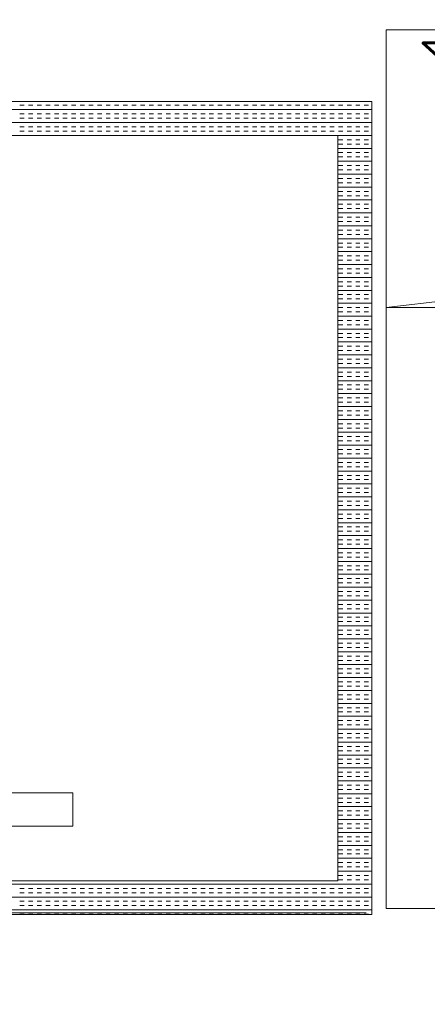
# Model space of a CAD drawing. Header units: millimetres. Extents: x -750 to 57307, y -2234 to 18901.
# Tile 62 of 102: x 16676 to 16977, y 12788 to 13516. Entities that reach past the tile are written whole.
import ezdxf

# ---------------------------------------------------------------- set-up
doc = ezdxf.new("R2010")
doc.units = ezdxf.units.MM
doc.header["$MEASUREMENT"] = 0
doc.linetypes.add('DASHED', pattern=[19.05, 12.7, -6.35])
doc.linetypes.add('HIDDEN', pattern=[0.375, 0.25, -0.125])
for name, color, linetype, lineweight, true_color in [('FLOOR RAISE', 4, 'DASHED', 0, 0x00ffff), ('GREY SCALE', 9, 'Continuous', 0, 0x808080), ('GREYSCALE', 9, 'Continuous', 0, 0x808080)]:
    doc.layers.add(name, color=color, linetype=linetype, lineweight=lineweight, true_color=true_color)
doc.layers.add('TAG', color=7, linetype='Continuous')
doc.styles.add('ROMANS-100', font='romans.shx')

# ---------------------------------------------------------------- blocks, each defined once
blk = doc.blocks.new('FLOOR PLAN')
at = {"layer": 'GREYSCALE'}
for p, q in [((16946.56, 12858.76), (16946.56, 13508.84)), ((16946.56, 13508.84), (18750.92, 13508.84)), ((18750.92, 13508.84), (16946.56, 13303.34)), ((16675.75, 13452.88), (16678.93, 13452.88)), ((16682.12, 13452.88), (16685.3, 13452.88)), ((16688.48, 13452.88), (16691.67, 13452.88)), ((16694.85, 13452.88), (16698.03, 13452.88)), ((16701.21, 13452.88), (16704.4, 13452.88)), ((16707.58, 13452.88), (16710.76, 13452.88)), ((16713.94, 13452.88), (16717.13, 13452.88)), ((16720.31, 13452.88), (16723.49, 13452.88)), ((16726.67, 13452.88), (16729.86, 13452.88)), ((16733.04, 13452.88), (16736.22, 13452.88)), ((16739.41, 13452.88), (16742.59, 13452.88)), ((16745.77, 13452.88), (16748.95, 13452.88)), ((16752.14, 13452.88), (16755.32, 13452.88)), ((16758.5, 13452.88), (16761.68, 13452.88)), ((16764.87, 13452.88), (16768.05, 13452.88)), ((16771.23, 13452.88), (16774.42, 13452.88)), ((16777.6, 13452.88), (16780.78, 13452.88)), ((16783.96, 13452.88), (16787.15, 13452.88)), ((16790.33, 13452.88), (16793.51, 13452.88)), ((16796.69, 13452.88), (16799.88, 13452.88)), ((16803.06, 13452.88), (16806.24, 13452.88)), ((16809.42, 13452.88), (16812.61, 13452.88)), ((16815.79, 13452.88), (16818.97, 13452.88)), ((16822.16, 13452.88), (16825.34, 13452.88)), ((16828.52, 13452.88), (16831.7, 13452.88)), ((16834.89, 13452.88), (16838.07, 13452.88)), ((16841.25, 13452.88), (16844.43, 13452.88)), ((16847.62, 13452.88), (16850.8, 13452.88)), ((16853.98, 13452.88), (16857.17, 13452.88)), ((16860.35, 13452.88), (16863.53, 13452.88)), ((16866.71, 13452.88), (16869.9, 13452.88)), ((16873.08, 13452.88), (16876.26, 13452.88)), ((16879.44, 13452.88), (16882.63, 13452.88)), ((16885.81, 13452.88), (16888.99, 13452.88)), ((16892.17, 13452.88), (16895.36, 13452.88)), ((16898.54, 13452.88), (16901.72, 13452.88)), ((16904.91, 13452.88), (16908.09, 13452.88)), ((16911.27, 13452.88), (16914.45, 13452.88)), ((16917.64, 13452.88), (16920.82, 13452.88)), ((16924, 13452.88), (16927.18, 13452.88)), ((16930.37, 13452.88), (16933.55, 13452.88)), ((16334.38, 13449.7), (16935.84, 13449.7)), ((16675.75, 13446.51), (16678.93, 13446.51)), ((16682.12, 13446.51), (16685.3, 13446.51)), ((16688.48, 13446.51), (16691.67, 13446.51)), ((16694.85, 13446.51), (16698.03, 13446.51)), ((16701.21, 13446.51), (16704.4, 13446.51)), ((16707.58, 13446.51), (16710.76, 13446.51)), ((16713.94, 13446.51), (16717.13, 13446.51)), ((16720.31, 13446.51), (16723.49, 13446.51)), ((16726.67, 13446.51), (16729.86, 13446.51)), ((16733.04, 13446.51), (16736.22, 13446.51)), ((16739.41, 13446.51), (16742.59, 13446.51)), ((16745.77, 13446.51), (16748.95, 13446.51)), ((16752.14, 13446.51), (16755.32, 13446.51)), ((16758.5, 13446.51), (16761.68, 13446.51)), ((16764.87, 13446.51), (16768.05, 13446.51)), ((16771.23, 13446.51), (16774.42, 13446.51)), ((16777.6, 13446.51), (16780.78, 13446.51)), ((16783.96, 13446.51), (16787.15, 13446.51)), ((16790.33, 13446.51), (16793.51, 13446.51)), ((16796.69, 13446.51), (16799.88, 13446.51)), ((16803.06, 13446.51), (16806.24, 13446.51)), ((16809.42, 13446.51), (16812.61, 13446.51)), ((16815.79, 13446.51), (16818.97, 13446.51)), ((16822.16, 13446.51), (16825.34, 13446.51)), ((16828.52, 13446.51), (16831.7, 13446.51)), ((16834.89, 13446.51), (16838.07, 13446.51)), ((16841.25, 13446.51), (16844.43, 13446.51)), ((16847.62, 13446.51), (16850.8, 13446.51)), ((16853.98, 13446.51), (16857.17, 13446.51)), ((16860.35, 13446.51), (16863.53, 13446.51)), ((16866.71, 13446.51), (16869.9, 13446.51)), ((16873.08, 13446.51), (16876.26, 13446.51)), ((16879.44, 13446.51), (16882.63, 13446.51)), ((16885.81, 13446.51), (16888.99, 13446.51)), ((16892.17, 13446.51), (16895.36, 13446.51)), ((16898.54, 13446.51), (16901.72, 13446.51)), ((16904.91, 13446.51), (16908.09, 13446.51)), ((16911.27, 13446.51), (16914.45, 13446.51)), ((16917.64, 13446.51), (16920.82, 13446.51)), ((16924, 13446.51), (16927.18, 13446.51)), ((16930.37, 13446.51), (16933.55, 13446.51)), ((16334.38, 13440.15), (16935.84, 13440.15)), ((16675.75, 13443.33), (16678.93, 13443.33)), ((16682.12, 13443.33), (16685.3, 13443.33)), ((16688.48, 13443.33), (16691.67, 13443.33)), ((16694.85, 13443.33), (16698.03, 13443.33)), ((16701.21, 13443.33), (16704.4, 13443.33)), ((16707.58, 13443.33), (16710.76, 13443.33)), ((16713.94, 13443.33), (16717.13, 13443.33)), ((16720.31, 13443.33), (16723.49, 13443.33)), ((16726.67, 13443.33), (16729.86, 13443.33)), ((16733.04, 13443.33), (16736.22, 13443.33)), ((16739.41, 13443.33), (16742.59, 13443.33)), ((16745.77, 13443.33), (16748.95, 13443.33)), ((16752.14, 13443.33), (16755.32, 13443.33)), ((16758.5, 13443.33), (16761.68, 13443.33)), ((16764.87, 13443.33), (16768.05, 13443.33)), ((16771.23, 13443.33), (16774.42, 13443.33)), ((16777.6, 13443.33), (16780.78, 13443.33)), ((16783.96, 13443.33), (16787.15, 13443.33)), ((16790.33, 13443.33), (16793.51, 13443.33)), ((16796.69, 13443.33), (16799.88, 13443.33)), ((16803.06, 13443.33), (16806.24, 13443.33)), ((16809.42, 13443.33), (16812.61, 13443.33)), ((16815.79, 13443.33), (16818.97, 13443.33)), ((16822.16, 13443.33), (16825.34, 13443.33)), ((16828.52, 13443.33), (16831.7, 13443.33)), ((16834.89, 13443.33), (16838.07, 13443.33)), ((16841.25, 13443.33), (16844.43, 13443.33)), ((16847.62, 13443.33), (16850.8, 13443.33)), ((16853.98, 13443.33), (16857.17, 13443.33)), ((16860.35, 13443.33), (16863.53, 13443.33)), ((16866.71, 13443.33), (16869.9, 13443.33)), ((16873.08, 13443.33), (16876.26, 13443.33)), ((16879.44, 13443.33), (16882.63, 13443.33)), ((16885.81, 13443.33), (16888.99, 13443.33)), ((16892.17, 13443.33), (16895.36, 13443.33)), ((16898.54, 13443.33), (16901.72, 13443.33)), ((16904.91, 13443.33), (16908.09, 13443.33)), ((16911.27, 13443.33), (16914.45, 13443.33)), ((16917.64, 13443.33), (16920.82, 13443.33)), ((16924, 13443.33), (16927.18, 13443.33)), ((16930.37, 13443.33), (16933.55, 13443.33)), ((16675.75, 13436.97), (16678.93, 13436.97)), ((16675.75, 13433.78), (16678.93, 13433.78)), ((16682.12, 13436.97), (16685.3, 13436.97)), ((16682.12, 13433.78), (16685.3, 13433.78)), ((16688.48, 13436.97), (16691.67, 13436.97)), ((16688.48, 13433.78), (16691.67, 13433.78)), ((16694.85, 13436.97), (16698.03, 13436.97)), ((16694.85, 13433.78), (16698.03, 13433.78)), ((16701.21, 13436.97), (16704.4, 13436.97)), ((16701.21, 13433.78), (16704.4, 13433.78)), ((16707.58, 13436.97), (16710.76, 13436.97)), ((16707.58, 13433.78), (16710.76, 13433.78)), ((16713.94, 13436.97), (16717.13, 13436.97)), ((16713.94, 13433.78), (16717.13, 13433.78)), ((16720.31, 13436.97), (16723.49, 13436.97)), ((16720.31, 13433.78), (16723.49, 13433.78)), ((16726.67, 13436.97), (16729.86, 13436.97)), ((16726.67, 13433.78), (16729.86, 13433.78)), ((16733.04, 13436.97), (16736.22, 13436.97)), ((16733.04, 13433.78), (16736.22, 13433.78)), ((16739.41, 13436.97), (16742.59, 13436.97)), ((16739.41, 13433.78), (16742.59, 13433.78)), ((16745.77, 13436.97), (16748.95, 13436.97)), ((16745.77, 13433.78), (16748.95, 13433.78)), ((16752.14, 13436.97), (16755.32, 13436.97)), ((16752.14, 13433.78), (16755.32, 13433.78)), ((16758.5, 13436.97), (16761.68, 13436.97)), ((16758.5, 13433.78), (16761.68, 13433.78)), ((16764.87, 13436.97), (16768.05, 13436.97)), ((16764.87, 13433.78), (16768.05, 13433.78)), ((16771.23, 13436.97), (16774.42, 13436.97)), ((16771.23, 13433.78), (16774.42, 13433.78)), ((16777.6, 13436.97), (16780.78, 13436.97)), ((16777.6, 13433.78), (16780.78, 13433.78)), ((16783.96, 13436.97), (16787.15, 13436.97)), ((16783.96, 13433.78), (16787.15, 13433.78)), ((16790.33, 13436.97), (16793.51, 13436.97)), ((16790.33, 13433.78), (16793.51, 13433.78)), ((16796.69, 13436.97), (16799.88, 13436.97)), ((16796.69, 13433.78), (16799.88, 13433.78)), ((16803.06, 13436.97), (16806.24, 13436.97)), ((16803.06, 13433.78), (16806.24, 13433.78)), ((16809.42, 13436.97), (16812.61, 13436.97)), ((16809.42, 13433.78), (16812.61, 13433.78)), ((16815.79, 13436.97), (16818.97, 13436.97)), ((16815.79, 13433.78), (16818.97, 13433.78)), ((16822.16, 13436.97), (16825.34, 13436.97)), ((16822.16, 13433.78), (16825.34, 13433.78)), ((16828.52, 13436.97), (16831.7, 13436.97)), ((16828.52, 13433.78), (16831.7, 13433.78)), ((16834.89, 13436.97), (16838.07, 13436.97)), ((16834.89, 13433.78), (16838.07, 13433.78)), ((16841.25, 13436.97), (16844.43, 13436.97)), ((16841.25, 13433.78), (16844.43, 13433.78)), ((16847.62, 13436.97), (16850.8, 13436.97)), ((16847.62, 13433.78), (16850.8, 13433.78)), ((16853.98, 13436.97), (16857.17, 13436.97)), ((16853.98, 13433.78), (16857.17, 13433.78)), ((16860.35, 13436.97), (16863.53, 13436.97)), ((16860.35, 13433.78), (16863.53, 13433.78)), ((16866.71, 13436.97), (16869.9, 13436.97)), ((16866.71, 13433.78), (16869.9, 13433.78)), ((16873.08, 13436.97), (16876.26, 13436.97)), ((16873.08, 13433.78), (16876.26, 13433.78)), ((16879.44, 13436.97), (16882.63, 13436.97)), ((16879.44, 13433.78), (16882.63, 13433.78)), ((16885.81, 13436.97), (16888.99, 13436.97)), ((16885.81, 13433.78), (16888.99, 13433.78)), ((16892.17, 13436.97), (16895.36, 13436.97)), ((16892.17, 13433.78), (16895.36, 13433.78)), ((16898.54, 13436.97), (16901.72, 13436.97)), ((16898.54, 13433.78), (16901.72, 13433.78)), ((16904.91, 13436.97), (16908.09, 13436.97)), ((16904.91, 13433.78), (16908.09, 13433.78)), ((16910.78, 13430.6), (16935.84, 13430.6)), ((16911.27, 13436.97), (16914.45, 13436.97)), ((16911.27, 13433.78), (16914.45, 13433.78)), ((16917.64, 13436.97), (16920.82, 13436.97)), ((16917.64, 13433.78), (16920.82, 13433.78)), ((16924, 13436.97), (16927.18, 13436.97)), ((16924, 13433.78), (16927.18, 13433.78)), ((16930.37, 13436.97), (16933.55, 13436.97)), ((16930.37, 13433.78), (16933.55, 13433.78)), ((16911.27, 13427.42), (16914.45, 13427.42)), ((16911.27, 13424.23), (16914.45, 13424.23)), ((16917.64, 13427.42), (16920.82, 13427.42)), ((16917.64, 13424.23), (16920.82, 13424.23)), ((16924, 13427.42), (16927.18, 13427.42)), ((16924, 13424.23), (16927.18, 13424.23)), ((16930.37, 13427.42), (16933.55, 13427.42)), ((16930.37, 13424.23), (16933.55, 13424.23)), ((16910.78, 13421.05), (16935.84, 13421.05)), ((16911.27, 13417.87), (16914.45, 13417.87)), ((16917.64, 13417.87), (16920.82, 13417.87)), ((16924, 13417.87), (16927.18, 13417.87)), ((16930.37, 13417.87), (16933.55, 13417.87)), ((16910.78, 13411.5), (16935.84, 13411.5)), ((16911.27, 13414.69), (16914.45, 13414.69)), ((16917.64, 13414.69), (16920.82, 13414.69)), ((16924, 13414.69), (16927.18, 13414.69)), ((16930.37, 13414.69), (16933.55, 13414.69)), ((16910.78, 13401.96), (16935.84, 13401.96)), ((16911.27, 13408.32), (16914.45, 13408.32)), ((16911.27, 13405.14), (16914.45, 13405.14)), ((16917.64, 13408.32), (16920.82, 13408.32)), ((16917.64, 13405.14), (16920.82, 13405.14)), ((16924, 13408.32), (16927.18, 13408.32)), ((16924, 13405.14), (16927.18, 13405.14)), ((16930.37, 13408.32), (16933.55, 13408.32)), ((16930.37, 13405.14), (16933.55, 13405.14)), ((16911.27, 13398.77), (16914.45, 13398.77)), ((16911.27, 13395.59), (16914.45, 13395.59)), ((16917.64, 13398.77), (16920.82, 13398.77)), ((16917.64, 13395.59), (16920.82, 13395.59)), ((16924, 13398.77), (16927.18, 13398.77)), ((16924, 13395.59), (16927.18, 13395.59)), ((16930.37, 13398.77), (16933.55, 13398.77)), ((16930.37, 13395.59), (16933.55, 13395.59)), ((16910.78, 13392.41), (16935.84, 13392.41)), ((16911.27, 13389.23), (16914.45, 13389.23)), ((16917.64, 13389.23), (16920.82, 13389.23)), ((16924, 13389.23), (16927.18, 13389.23)), ((16930.37, 13389.23), (16933.55, 13389.23)), ((16910.78, 13382.86), (16935.84, 13382.86)), ((16911.27, 13386.04), (16914.45, 13386.04)), ((16911.27, 13379.68), (16914.45, 13379.68)), ((16917.64, 13386.04), (16920.82, 13386.04)), ((16917.64, 13379.68), (16920.82, 13379.68)), ((16924, 13386.04), (16927.18, 13386.04)), ((16924, 13379.68), (16927.18, 13379.68)), ((16930.37, 13386.04), (16933.55, 13386.04)), ((16930.37, 13379.68), (16933.55, 13379.68)), ((16910.78, 13373.31), (16935.84, 13373.31)), ((16911.27, 13376.49), (16914.45, 13376.49)), ((16917.64, 13376.49), (16920.82, 13376.49)), ((16924, 13376.49), (16927.18, 13376.49)), ((16930.37, 13376.49), (16933.55, 13376.49)), ((16911.27, 13370.13), (16914.45, 13370.13)), ((16911.27, 13366.95), (16914.45, 13366.95)), ((16917.64, 13370.13), (16920.82, 13370.13)), ((16917.64, 13366.95), (16920.82, 13366.95)), ((16924, 13370.13), (16927.18, 13370.13)), ((16924, 13366.95), (16927.18, 13366.95)), ((16930.37, 13370.13), (16933.55, 13370.13)), ((16930.37, 13366.95), (16933.55, 13366.95)), ((16910.78, 13363.76), (16935.84, 13363.76)), ((16911.27, 13360.58), (16914.45, 13360.58)), ((16917.64, 13360.58), (16920.82, 13360.58)), ((16924, 13360.58), (16927.18, 13360.58)), ((16930.37, 13360.58), (16933.55, 13360.58)), ((16910.78, 13354.22), (16935.84, 13354.22)), ((16911.27, 13357.4), (16914.45, 13357.4)), ((16911.27, 13351.03), (16914.45, 13351.03)), ((16917.64, 13357.4), (16920.82, 13357.4)), ((16917.64, 13351.03), (16920.82, 13351.03)), ((16924, 13357.4), (16927.18, 13357.4)), ((16924, 13351.03), (16927.18, 13351.03)), ((16930.37, 13357.4), (16933.55, 13357.4)), ((16930.37, 13351.03), (16933.55, 13351.03)), ((16910.78, 13344.67), (16935.84, 13344.67)), ((16911.27, 13347.85), (16914.45, 13347.85)), ((16917.64, 13347.85), (16920.82, 13347.85)), ((16924, 13347.85), (16927.18, 13347.85)), ((16930.37, 13347.85), (16933.55, 13347.85)), ((16911.27, 13341.48), (16914.45, 13341.48)), ((16911.27, 13338.3), (16914.45, 13338.3)), ((16917.64, 13341.48), (16920.82, 13341.48)), ((16917.64, 13338.3), (16920.82, 13338.3)), ((16924, 13341.48), (16927.18, 13341.48)), ((16924, 13338.3), (16927.18, 13338.3)), ((16930.37, 13341.48), (16933.55, 13341.48)), ((16930.37, 13338.3), (16933.55, 13338.3)), ((16910.78, 13335.12), (16935.84, 13335.12)), ((16911.27, 13331.94), (16914.45, 13331.94)), ((16911.27, 13328.75), (16914.45, 13328.75)), ((16917.64, 13331.94), (16920.82, 13331.94)), ((16917.64, 13328.75), (16920.82, 13328.75)), ((16924, 13331.94), (16927.18, 13331.94)), ((16924, 13328.75), (16927.18, 13328.75)), ((16930.37, 13331.94), (16933.55, 13331.94)), ((16930.37, 13328.75), (16933.55, 13328.75)), ((16910.78, 13325.57), (16935.84, 13325.57)), ((16911.27, 13322.39), (16914.45, 13322.39)), ((16917.64, 13322.39), (16920.82, 13322.39)), ((16924, 13322.39), (16927.18, 13322.39)), ((16930.37, 13322.39), (16933.55, 13322.39)), ((16910.78, 13316.02), (16935.84, 13316.02)), ((16911.27, 13319.21), (16914.45, 13319.21)), ((16917.64, 13319.21), (16920.82, 13319.21)), ((16924, 13319.21), (16927.18, 13319.21)), ((16930.37, 13319.21), (16933.55, 13319.21)), ((16911.27, 13312.84), (16914.45, 13312.84)), ((16911.27, 13309.66), (16914.45, 13309.66)), ((16917.64, 13312.84), (16920.82, 13312.84)), ((16917.64, 13309.66), (16920.82, 13309.66)), ((16924, 13312.84), (16927.18, 13312.84)), ((16924, 13309.66), (16927.18, 13309.66)), ((16930.37, 13312.84), (16933.55, 13312.84)), ((16930.37, 13309.66), (16933.55, 13309.66)), ((16910.78, 13306.48), (16935.84, 13306.48)), ((16911.27, 13303.29), (16914.45, 13303.29)), ((16911.27, 13300.11), (16914.45, 13300.11)), ((16917.64, 13303.29), (16920.82, 13303.29)), ((16917.64, 13300.11), (16920.82, 13300.11)), ((16924, 13303.29), (16927.18, 13303.29)), ((16924, 13300.11), (16927.18, 13300.11)), ((16930.37, 13303.29), (16933.55, 13303.29)), ((16930.37, 13300.11), (16933.55, 13300.11)), ((18750.92, 13303.34), (16946.56, 13303.34)), ((16910.78, 13296.93), (16935.84, 13296.93)), ((16911.27, 13293.74), (16914.45, 13293.74)), ((16917.64, 13293.74), (16920.82, 13293.74)), ((16924, 13293.74), (16927.18, 13293.74)), ((16930.37, 13293.74), (16933.55, 13293.74)), ((16910.78, 13287.38), (16935.84, 13287.38)), ((16911.27, 13290.56), (16914.45, 13290.56)), ((16917.64, 13290.56), (16920.82, 13290.56)), ((16924, 13290.56), (16927.18, 13290.56)), ((16930.37, 13290.56), (16933.55, 13290.56)), ((16910.78, 13277.83), (16935.84, 13277.83)), ((16911.27, 13284.2), (16914.45, 13284.2)), ((16911.27, 13281.01), (16914.45, 13281.01)), ((16917.64, 13284.2), (16920.82, 13284.2)), ((16917.64, 13281.01), (16920.82, 13281.01)), ((16924, 13284.2), (16927.18, 13284.2)), ((16924, 13281.01), (16927.18, 13281.01)), ((16930.37, 13284.2), (16933.55, 13284.2)), ((16930.37, 13281.01), (16933.55, 13281.01)), ((16911.27, 13274.65), (16914.45, 13274.65)), ((16911.27, 13271.47), (16914.45, 13271.47)), ((16917.64, 13274.65), (16920.82, 13274.65)), ((16917.64, 13271.47), (16920.82, 13271.47)), ((16924, 13274.65), (16927.18, 13274.65)), ((16924, 13271.47), (16927.18, 13271.47)), ((16930.37, 13274.65), (16933.55, 13274.65)), ((16930.37, 13271.47), (16933.55, 13271.47)), ((16910.78, 13268.28), (16935.84, 13268.28)), ((16911.27, 13265.1), (16914.45, 13265.1)), ((16917.64, 13265.1), (16920.82, 13265.1)), ((16924, 13265.1), (16927.18, 13265.1)), ((16930.37, 13265.1), (16933.55, 13265.1)), ((16910.78, 13258.73), (16935.84, 13258.73)), ((16911.27, 13261.92), (16914.45, 13261.92)), ((16917.64, 13261.92), (16920.82, 13261.92)), ((16924, 13261.92), (16927.18, 13261.92)), ((16930.37, 13261.92), (16933.55, 13261.92)), ((16910.78, 13249.19), (16935.84, 13249.19)), ((16911.27, 13255.55), (16914.45, 13255.55)), ((16911.27, 13252.37), (16914.45, 13252.37)), ((16917.64, 13255.55), (16920.82, 13255.55)), ((16917.64, 13252.37), (16920.82, 13252.37)), ((16924, 13255.55), (16927.18, 13255.55)), ((16924, 13252.37), (16927.18, 13252.37)), ((16930.37, 13255.55), (16933.55, 13255.55)), ((16930.37, 13252.37), (16933.55, 13252.37)), ((16911.27, 13246), (16914.45, 13246)), ((16911.27, 13242.82), (16914.45, 13242.82)), ((16917.64, 13246), (16920.82, 13246)), ((16917.64, 13242.82), (16920.82, 13242.82)), ((16924, 13246), (16927.18, 13246)), ((16924, 13242.82), (16927.18, 13242.82)), ((16930.37, 13246), (16933.55, 13246)), ((16930.37, 13242.82), (16933.55, 13242.82)), ((16910.78, 13239.64), (16935.84, 13239.64)), ((16911.27, 13236.46), (16914.45, 13236.46)), ((16917.64, 13236.46), (16920.82, 13236.46)), ((16924, 13236.46), (16927.18, 13236.46)), ((16930.37, 13236.46), (16933.55, 13236.46)), ((16910.78, 13230.09), (16935.84, 13230.09)), ((16911.27, 13233.27), (16914.45, 13233.27)), ((16911.27, 13226.91), (16914.45, 13226.91)), ((16917.64, 13233.27), (16920.82, 13233.27)), ((16917.64, 13226.91), (16920.82, 13226.91)), ((16924, 13233.27), (16927.18, 13233.27)), ((16924, 13226.91), (16927.18, 13226.91)), ((16930.37, 13233.27), (16933.55, 13233.27)), ((16930.37, 13226.91), (16933.55, 13226.91)), ((16910.78, 13220.54), (16935.84, 13220.54)), ((16911.27, 13223.72), (16914.45, 13223.72)), ((16917.64, 13223.72), (16920.82, 13223.72)), ((16924, 13223.72), (16927.18, 13223.72)), ((16930.37, 13223.72), (16933.55, 13223.72)), ((16911.27, 13217.36), (16914.45, 13217.36)), ((16911.27, 13214.18), (16914.45, 13214.18)), ((16917.64, 13217.36), (16920.82, 13217.36)), ((16917.64, 13214.18), (16920.82, 13214.18)), ((16924, 13217.36), (16927.18, 13217.36)), ((16924, 13214.18), (16927.18, 13214.18)), ((16930.37, 13217.36), (16933.55, 13217.36)), ((16930.37, 13214.18), (16933.55, 13214.18)), ((16910.78, 13210.99), (16935.84, 13210.99)), ((16911.27, 13207.81), (16914.45, 13207.81)), ((16917.64, 13207.81), (16920.82, 13207.81)), ((16924, 13207.81), (16927.18, 13207.81)), ((16930.37, 13207.81), (16933.55, 13207.81)), ((16910.78, 13201.45), (16935.84, 13201.45)), ((16911.27, 13204.63), (16914.45, 13204.63)), ((16911.27, 13198.26), (16914.45, 13198.26)), ((16917.64, 13204.63), (16920.82, 13204.63)), ((16917.64, 13198.26), (16920.82, 13198.26)), ((16924, 13204.63), (16927.18, 13204.63)), ((16924, 13198.26), (16927.18, 13198.26)), ((16930.37, 13204.63), (16933.55, 13204.63)), ((16930.37, 13198.26), (16933.55, 13198.26)), ((16910.78, 13191.9), (16935.84, 13191.9)), ((16911.27, 13195.08), (16914.45, 13195.08)), ((16917.64, 13195.08), (16920.82, 13195.08)), ((16924, 13195.08), (16927.18, 13195.08)), ((16930.37, 13195.08), (16933.55, 13195.08)), ((16911.27, 13188.72), (16914.45, 13188.72)), ((16911.27, 13185.53), (16914.45, 13185.53)), ((16917.64, 13188.72), (16920.82, 13188.72)), ((16917.64, 13185.53), (16920.82, 13185.53)), ((16924, 13188.72), (16927.18, 13188.72)), ((16924, 13185.53), (16927.18, 13185.53)), ((16930.37, 13188.72), (16933.55, 13188.72)), ((16930.37, 13185.53), (16933.55, 13185.53)), ((16910.78, 13182.35), (16935.84, 13182.35)), ((16911.27, 13179.17), (16914.45, 13179.17)), ((16911.27, 13175.98), (16914.45, 13175.98)), ((16917.64, 13179.17), (16920.82, 13179.17)), ((16917.64, 13175.98), (16920.82, 13175.98)), ((16924, 13179.17), (16927.18, 13179.17)), ((16924, 13175.98), (16927.18, 13175.98)), ((16930.37, 13179.17), (16933.55, 13179.17)), ((16930.37, 13175.98), (16933.55, 13175.98)), ((16910.78, 13172.8), (16935.84, 13172.8)), ((16911.27, 13169.62), (16914.45, 13169.62)), ((16917.64, 13169.62), (16920.82, 13169.62)), ((16924, 13169.62), (16927.18, 13169.62)), ((16930.37, 13169.62), (16933.55, 13169.62)), ((16910.78, 13163.25), (16935.84, 13163.25)), ((16911.27, 13166.44), (16914.45, 13166.44)), ((16917.64, 13166.44), (16920.82, 13166.44)), ((16924, 13166.44), (16927.18, 13166.44)), ((16930.37, 13166.44), (16933.55, 13166.44)), ((16911.27, 13160.07), (16914.45, 13160.07)), ((16911.27, 13156.89), (16914.45, 13156.89)), ((16917.64, 13160.07), (16920.82, 13160.07)), ((16917.64, 13156.89), (16920.82, 13156.89)), ((16924, 13160.07), (16927.18, 13160.07)), ((16924, 13156.89), (16927.18, 13156.89)), ((16930.37, 13160.07), (16933.55, 13160.07)), ((16930.37, 13156.89), (16933.55, 13156.89)), ((16910.78, 13153.71), (16935.84, 13153.71)), ((16911.27, 13150.52), (16914.45, 13150.52)), ((16911.27, 13147.34), (16914.45, 13147.34)), ((16917.64, 13150.52), (16920.82, 13150.52)), ((16917.64, 13147.34), (16920.82, 13147.34)), ((16924, 13150.52), (16927.18, 13150.52)), ((16924, 13147.34), (16927.18, 13147.34)), ((16930.37, 13150.52), (16933.55, 13150.52)), ((16930.37, 13147.34), (16933.55, 13147.34)), ((16910.78, 13144.16), (16935.84, 13144.16)), ((16911.27, 13140.97), (16914.45, 13140.97)), ((16917.64, 13140.97), (16920.82, 13140.97)), ((16924, 13140.97), (16927.18, 13140.97)), ((16930.37, 13140.97), (16933.55, 13140.97)), ((16910.78, 13134.61), (16935.84, 13134.61)), ((16911.27, 13137.79), (16914.45, 13137.79)), ((16917.64, 13137.79), (16920.82, 13137.79)), ((16924, 13137.79), (16927.18, 13137.79)), ((16930.37, 13137.79), (16933.55, 13137.79)), ((16910.78, 13125.06), (16935.84, 13125.06)), ((16911.27, 13131.43), (16914.45, 13131.43)), ((16911.27, 13128.24), (16914.45, 13128.24)), ((16917.64, 13131.43), (16920.82, 13131.43)), ((16917.64, 13128.24), (16920.82, 13128.24)), ((16924, 13131.43), (16927.18, 13131.43)), ((16924, 13128.24), (16927.18, 13128.24)), ((16930.37, 13131.43), (16933.55, 13131.43)), ((16930.37, 13128.24), (16933.55, 13128.24)), ((16911.27, 13121.88), (16914.45, 13121.88)), ((16911.27, 13118.7), (16914.45, 13118.7)), ((16917.64, 13121.88), (16920.82, 13121.88)), ((16917.64, 13118.7), (16920.82, 13118.7)), ((16924, 13121.88), (16927.18, 13121.88)), ((16924, 13118.7), (16927.18, 13118.7)), ((16930.37, 13121.88), (16933.55, 13121.88)), ((16930.37, 13118.7), (16933.55, 13118.7)), ((16910.78, 13115.51), (16935.84, 13115.51)), ((16911.27, 13112.33), (16914.45, 13112.33)), ((16917.64, 13112.33), (16920.82, 13112.33)), ((16924, 13112.33), (16927.18, 13112.33)), ((16930.37, 13112.33), (16933.55, 13112.33)), ((16910.78, 13105.97), (16935.84, 13105.97)), ((16911.27, 13109.15), (16914.45, 13109.15)), ((16911.27, 13102.78), (16914.45, 13102.78)), ((16917.64, 13109.15), (16920.82, 13109.15)), ((16917.64, 13102.78), (16920.82, 13102.78)), ((16924, 13109.15), (16927.18, 13109.15)), ((16924, 13102.78), (16927.18, 13102.78)), ((16930.37, 13109.15), (16933.55, 13109.15)), ((16930.37, 13102.78), (16933.55, 13102.78)), ((16910.78, 13096.42), (16935.84, 13096.42)), ((16911.27, 13099.6), (16914.45, 13099.6)), ((16917.64, 13099.6), (16920.82, 13099.6)), ((16924, 13099.6), (16927.18, 13099.6)), ((16930.37, 13099.6), (16933.55, 13099.6)), ((16911.27, 13093.23), (16914.45, 13093.23)), ((16911.27, 13090.05), (16914.45, 13090.05)), ((16917.64, 13093.23), (16920.82, 13093.23)), ((16917.64, 13090.05), (16920.82, 13090.05)), ((16924, 13093.23), (16927.18, 13093.23)), ((16924, 13090.05), (16927.18, 13090.05)), ((16930.37, 13093.23), (16933.55, 13093.23)), ((16930.37, 13090.05), (16933.55, 13090.05)), ((16910.78, 13086.87), (16935.84, 13086.87)), ((16911.27, 13083.69), (16914.45, 13083.69)), ((16917.64, 13083.69), (16920.82, 13083.69)), ((16924, 13083.69), (16927.18, 13083.69)), ((16930.37, 13083.69), (16933.55, 13083.69)), ((16910.78, 13077.32), (16935.84, 13077.32)), ((16911.27, 13080.5), (16914.45, 13080.5)), ((16911.27, 13074.14), (16914.45, 13074.14)), ((16917.64, 13080.5), (16920.82, 13080.5)), ((16917.64, 13074.14), (16920.82, 13074.14)), ((16924, 13080.5), (16927.18, 13080.5)), ((16924, 13074.14), (16927.18, 13074.14)), ((16930.37, 13080.5), (16933.55, 13080.5)), ((16930.37, 13074.14), (16933.55, 13074.14)), ((16910.78, 13067.77), (16935.84, 13067.77)), ((16911.27, 13070.96), (16914.45, 13070.96)), ((16917.64, 13070.96), (16920.82, 13070.96)), ((16924, 13070.96), (16927.18, 13070.96)), ((16930.37, 13070.96), (16933.55, 13070.96)), ((16911.27, 13064.59), (16914.45, 13064.59)), ((16911.27, 13061.41), (16914.45, 13061.41)), ((16917.64, 13064.59), (16920.82, 13064.59)), ((16917.64, 13061.41), (16920.82, 13061.41)), ((16924, 13064.59), (16927.18, 13064.59)), ((16924, 13061.41), (16927.18, 13061.41)), ((16930.37, 13064.59), (16933.55, 13064.59)), ((16930.37, 13061.41), (16933.55, 13061.41)), ((16910.78, 13058.22), (16935.84, 13058.22)), ((16911.27, 13055.04), (16914.45, 13055.04)), ((16911.27, 13051.86), (16914.45, 13051.86)), ((16917.64, 13055.04), (16920.82, 13055.04)), ((16917.64, 13051.86), (16920.82, 13051.86)), ((16924, 13055.04), (16927.18, 13055.04)), ((16924, 13051.86), (16927.18, 13051.86)), ((16930.37, 13055.04), (16933.55, 13055.04)), ((16930.37, 13051.86), (16933.55, 13051.86)), ((16910.78, 13048.68), (16935.84, 13048.68)), ((16911.27, 13045.49), (16914.45, 13045.49)), ((16917.64, 13045.49), (16920.82, 13045.49)), ((16924, 13045.49), (16927.18, 13045.49)), ((16930.37, 13045.49), (16933.55, 13045.49)), ((16910.78, 13039.13), (16935.84, 13039.13)), ((16911.27, 13042.31), (16914.45, 13042.31)), ((16917.64, 13042.31), (16920.82, 13042.31)), ((16924, 13042.31), (16927.18, 13042.31)), ((16930.37, 13042.31), (16933.55, 13042.31)), ((16911.27, 13035.95), (16914.45, 13035.95)), ((16911.27, 13032.76), (16914.45, 13032.76)), ((16917.64, 13035.95), (16920.82, 13035.95)), ((16917.64, 13032.76), (16920.82, 13032.76)), ((16924, 13035.95), (16927.18, 13035.95)), ((16924, 13032.76), (16927.18, 13032.76)), ((16930.37, 13035.95), (16933.55, 13035.95)), ((16930.37, 13032.76), (16933.55, 13032.76)), ((16910.78, 13029.58), (16935.84, 13029.58)), ((16911.27, 13026.4), (16914.45, 13026.4)), ((16911.27, 13023.22), (16914.45, 13023.22)), ((16917.64, 13026.4), (16920.82, 13026.4)), ((16917.64, 13023.22), (16920.82, 13023.22)), ((16924, 13026.4), (16927.18, 13026.4)), ((16924, 13023.22), (16927.18, 13023.22)), ((16930.37, 13026.4), (16933.55, 13026.4)), ((16930.37, 13023.22), (16933.55, 13023.22)), ((16910.78, 13020.03), (16935.84, 13020.03)), ((16911.27, 13016.85), (16914.45, 13016.85)), ((16917.64, 13016.85), (16920.82, 13016.85)), ((16924, 13016.85), (16927.18, 13016.85)), ((16930.37, 13016.85), (16933.55, 13016.85)), ((16910.78, 13010.48), (16935.84, 13010.48)), ((16911.27, 13013.67), (16914.45, 13013.67)), ((16917.64, 13013.67), (16920.82, 13013.67)), ((16924, 13013.67), (16927.18, 13013.67)), ((16930.37, 13013.67), (16933.55, 13013.67)), ((16910.78, 13000.94), (16935.84, 13000.94)), ((16911.27, 13007.3), (16914.45, 13007.3)), ((16911.27, 13004.12), (16914.45, 13004.12)), ((16917.64, 13007.3), (16920.82, 13007.3)), ((16917.64, 13004.12), (16920.82, 13004.12)), ((16924, 13007.3), (16927.18, 13007.3)), ((16924, 13004.12), (16927.18, 13004.12)), ((16930.37, 13007.3), (16933.55, 13007.3)), ((16930.37, 13004.12), (16933.55, 13004.12)), ((16911.27, 12997.75), (16914.45, 12997.75)), ((16911.27, 12994.57), (16914.45, 12994.57)), ((16917.64, 12997.75), (16920.82, 12997.75)), ((16917.64, 12994.57), (16920.82, 12994.57)), ((16924, 12997.75), (16927.18, 12997.75)), ((16924, 12994.57), (16927.18, 12994.57)), ((16930.37, 12997.75), (16933.55, 12997.75)), ((16930.37, 12994.57), (16933.55, 12994.57)), ((16910.78, 12991.39), (16935.84, 12991.39)), ((16911.27, 12988.21), (16914.45, 12988.21)), ((16917.64, 12988.21), (16920.82, 12988.21)), ((16924, 12988.21), (16927.18, 12988.21)), ((16930.37, 12988.21), (16933.55, 12988.21)), ((16910.78, 12981.84), (16935.84, 12981.84)), ((16911.27, 12985.02), (16914.45, 12985.02)), ((16917.64, 12985.02), (16920.82, 12985.02)), ((16924, 12985.02), (16927.18, 12985.02)), ((16930.37, 12985.02), (16933.55, 12985.02)), ((16910.78, 12972.29), (16935.84, 12972.29)), ((16911.27, 12978.66), (16914.45, 12978.66)), ((16911.27, 12975.47), (16914.45, 12975.47)), ((16917.64, 12978.66), (16920.82, 12978.66)), ((16917.64, 12975.47), (16920.82, 12975.47)), ((16924, 12978.66), (16927.18, 12978.66)), ((16924, 12975.47), (16927.18, 12975.47)), ((16930.37, 12978.66), (16933.55, 12978.66)), ((16930.37, 12975.47), (16933.55, 12975.47)), ((16911.27, 12969.11), (16914.45, 12969.11)), ((16911.27, 12965.93), (16914.45, 12965.93)), ((16917.64, 12969.11), (16920.82, 12969.11)), ((16917.64, 12965.93), (16920.82, 12965.93)), ((16924, 12969.11), (16927.18, 12969.11)), ((16924, 12965.93), (16927.18, 12965.93)), ((16930.37, 12969.11), (16933.55, 12969.11)), ((16930.37, 12965.93), (16933.55, 12965.93)), ((16910.78, 12962.74), (16935.84, 12962.74)), ((16911.27, 12959.56), (16914.45, 12959.56)), ((16917.64, 12959.56), (16920.82, 12959.56)), ((16924, 12959.56), (16927.18, 12959.56)), ((16930.37, 12959.56), (16933.55, 12959.56)), ((16910.78, 12953.2), (16935.84, 12953.2)), ((16911.27, 12956.38), (16914.45, 12956.38)), ((16911.27, 12950.01), (16914.45, 12950.01)), ((16917.64, 12956.38), (16920.82, 12956.38)), ((16917.64, 12950.01), (16920.82, 12950.01)), ((16924, 12956.38), (16927.18, 12956.38)), ((16924, 12950.01), (16927.18, 12950.01)), ((16930.37, 12956.38), (16933.55, 12956.38)), ((16930.37, 12950.01), (16933.55, 12950.01)), ((16910.78, 12943.65), (16935.84, 12943.65)), ((16911.27, 12946.83), (16914.45, 12946.83)), ((16917.64, 12946.83), (16920.82, 12946.83)), ((16924, 12946.83), (16927.18, 12946.83)), ((16930.37, 12946.83), (16933.55, 12946.83)), ((16911.27, 12940.47), (16914.45, 12940.47)), ((16911.27, 12937.28), (16914.45, 12937.28)), ((16917.64, 12940.47), (16920.82, 12940.47)), ((16917.64, 12937.28), (16920.82, 12937.28)), ((16924, 12940.47), (16927.18, 12940.47)), ((16924, 12937.28), (16927.18, 12937.28)), ((16930.37, 12940.47), (16933.55, 12940.47)), ((16930.37, 12937.28), (16933.55, 12937.28)), ((16910.78, 12934.1), (16935.84, 12934.1)), ((16911.27, 12930.92), (16914.45, 12930.92)), ((16917.64, 12930.92), (16920.82, 12930.92)), ((16924, 12930.92), (16927.18, 12930.92)), ((16930.37, 12930.92), (16933.55, 12930.92)), ((16910.78, 12924.55), (16935.84, 12924.55)), ((16911.27, 12927.73), (16914.45, 12927.73)), ((16911.27, 12921.37), (16914.45, 12921.37)), ((16917.64, 12927.73), (16920.82, 12927.73)), ((16917.64, 12921.37), (16920.82, 12921.37)), ((16924, 12927.73), (16927.18, 12927.73)), ((16924, 12921.37), (16927.18, 12921.37)), ((16930.37, 12927.73), (16933.55, 12927.73)), ((16930.37, 12921.37), (16933.55, 12921.37)), ((16910.78, 12915), (16935.84, 12915)), ((16911.27, 12918.19), (16914.45, 12918.19)), ((16917.64, 12918.19), (16920.82, 12918.19)), ((16924, 12918.19), (16927.18, 12918.19)), ((16930.37, 12918.19), (16933.55, 12918.19)), ((16911.27, 12911.82), (16914.45, 12911.82)), ((16911.27, 12908.64), (16914.45, 12908.64)), ((16917.64, 12911.82), (16920.82, 12911.82)), ((16917.64, 12908.64), (16920.82, 12908.64)), ((16924, 12911.82), (16927.18, 12911.82)), ((16924, 12908.64), (16927.18, 12908.64)), ((16930.37, 12911.82), (16933.55, 12911.82)), ((16930.37, 12908.64), (16933.55, 12908.64)), ((16910.78, 12905.46), (16935.84, 12905.46)), ((16911.27, 12902.27), (16914.45, 12902.27)), ((16911.27, 12899.09), (16914.45, 12899.09)), ((16917.64, 12902.27), (16920.82, 12902.27)), ((16917.64, 12899.09), (16920.82, 12899.09)), ((16924, 12902.27), (16927.18, 12902.27)), ((16924, 12899.09), (16927.18, 12899.09)), ((16930.37, 12902.27), (16933.55, 12902.27)), ((16930.37, 12899.09), (16933.55, 12899.09)), ((16910.78, 12895.91), (16935.84, 12895.91)), ((16911.27, 12892.72), (16914.45, 12892.72)), ((16917.64, 12892.72), (16920.82, 12892.72)), ((16924, 12892.72), (16927.18, 12892.72)), ((16930.37, 12892.72), (16933.55, 12892.72)), ((16910.78, 12886.36), (16935.84, 12886.36)), ((16911.27, 12889.54), (16914.45, 12889.54)), ((16917.64, 12889.54), (16920.82, 12889.54)), ((16924, 12889.54), (16927.18, 12889.54)), ((16930.37, 12889.54), (16933.55, 12889.54)), ((16359.44, 12879.27, 59.1), (16910.78, 12879.27, 59.1)), ((16911.27, 12883.18), (16914.45, 12883.18)), ((16911.27, 12879.99), (16914.45, 12879.99)), ((16917.64, 12883.18), (16920.82, 12883.18)), ((16917.64, 12879.99), (16920.82, 12879.99)), ((16924, 12883.18), (16927.18, 12883.18)), ((16924, 12879.99), (16927.18, 12879.99)), ((16930.37, 12883.18), (16933.55, 12883.18)), ((16930.37, 12879.99), (16933.55, 12879.99)), ((16334.38, 12876.81), (16935.84, 12876.81)), ((16675.75, 12873.63), (16678.93, 12873.63)), ((16675.75, 12870.45), (16678.93, 12870.45)), ((16682.12, 12873.63), (16685.3, 12873.63)), ((16682.12, 12870.45), (16685.3, 12870.45)), ((16688.48, 12873.63), (16691.67, 12873.63)), ((16688.48, 12870.45), (16691.67, 12870.45)), ((16694.85, 12873.63), (16698.03, 12873.63)), ((16694.85, 12870.45), (16698.03, 12870.45)), ((16701.21, 12873.63), (16704.4, 12873.63)), ((16701.21, 12870.45), (16704.4, 12870.45)), ((16707.58, 12873.63), (16710.76, 12873.63)), ((16707.58, 12870.45), (16710.76, 12870.45)), ((16713.94, 12873.63), (16717.13, 12873.63)), ((16713.94, 12870.45), (16717.13, 12870.45)), ((16720.31, 12873.63), (16723.49, 12873.63)), ((16720.31, 12870.45), (16723.49, 12870.45)), ((16726.67, 12873.63), (16729.86, 12873.63)), ((16726.67, 12870.45), (16729.86, 12870.45)), ((16733.04, 12873.63), (16736.22, 12873.63)), ((16733.04, 12870.45), (16736.22, 12870.45)), ((16739.41, 12873.63), (16742.59, 12873.63)), ((16739.41, 12870.45), (16742.59, 12870.45)), ((16745.77, 12873.63), (16748.95, 12873.63)), ((16745.77, 12870.45), (16748.95, 12870.45)), ((16752.14, 12873.63), (16755.32, 12873.63)), ((16752.14, 12870.45), (16755.32, 12870.45)), ((16758.5, 12873.63), (16761.68, 12873.63)), ((16758.5, 12870.45), (16761.68, 12870.45)), ((16764.87, 12873.63), (16768.05, 12873.63)), ((16764.87, 12870.45), (16768.05, 12870.45)), ((16771.23, 12873.63), (16774.42, 12873.63)), ((16771.23, 12870.45), (16774.42, 12870.45)), ((16777.6, 12873.63), (16780.78, 12873.63)), ((16777.6, 12870.45), (16780.78, 12870.45)), ((16783.96, 12873.63), (16787.15, 12873.63)), ((16783.96, 12870.45), (16787.15, 12870.45)), ((16790.33, 12873.63), (16793.51, 12873.63)), ((16790.33, 12870.45), (16793.51, 12870.45)), ((16796.69, 12873.63), (16799.88, 12873.63)), ((16796.69, 12870.45), (16799.88, 12870.45)), ((16803.06, 12873.63), (16806.24, 12873.63)), ((16803.06, 12870.45), (16806.24, 12870.45)), ((16809.42, 12873.63), (16812.61, 12873.63)), ((16809.42, 12870.45), (16812.61, 12870.45)), ((16815.79, 12873.63), (16818.97, 12873.63)), ((16815.79, 12870.45), (16818.97, 12870.45)), ((16822.16, 12873.63), (16825.34, 12873.63)), ((16822.16, 12870.45), (16825.34, 12870.45)), ((16828.52, 12873.63), (16831.7, 12873.63)), ((16828.52, 12870.45), (16831.7, 12870.45)), ((16834.89, 12873.63), (16838.07, 12873.63)), ((16834.89, 12870.45), (16838.07, 12870.45)), ((16841.25, 12873.63), (16844.43, 12873.63)), ((16841.25, 12870.45), (16844.43, 12870.45)), ((16847.62, 12873.63), (16850.8, 12873.63)), ((16847.62, 12870.45), (16850.8, 12870.45)), ((16853.98, 12873.63), (16857.17, 12873.63)), ((16853.98, 12870.45), (16857.17, 12870.45)), ((16860.35, 12873.63), (16863.53, 12873.63)), ((16860.35, 12870.45), (16863.53, 12870.45)), ((16866.71, 12873.63), (16869.9, 12873.63)), ((16866.71, 12870.45), (16869.9, 12870.45)), ((16873.08, 12873.63), (16876.26, 12873.63)), ((16873.08, 12870.45), (16876.26, 12870.45)), ((16879.44, 12873.63), (16882.63, 12873.63)), ((16879.44, 12870.45), (16882.63, 12870.45)), ((16885.81, 12873.63), (16888.99, 12873.63)), ((16885.81, 12870.45), (16888.99, 12870.45)), ((16892.17, 12873.63), (16895.36, 12873.63)), ((16892.17, 12870.45), (16895.36, 12870.45)), ((16898.54, 12873.63), (16901.72, 12873.63)), ((16898.54, 12870.45), (16901.72, 12870.45)), ((16904.91, 12873.63), (16908.09, 12873.63)), ((16904.91, 12870.45), (16908.09, 12870.45)), ((16911.27, 12873.63), (16914.45, 12873.63)), ((16911.27, 12870.45), (16914.45, 12870.45)), ((16917.64, 12873.63), (16920.82, 12873.63)), ((16917.64, 12870.45), (16920.82, 12870.45)), ((16924, 12873.63), (16927.18, 12873.63)), ((16924, 12870.45), (16927.18, 12870.45)), ((16930.37, 12873.63), (16933.55, 12873.63)), ((16930.37, 12870.45), (16933.55, 12870.45)), ((16334.38, 12867.26), (16935.84, 12867.26)), ((16675.75, 12864.08), (16678.93, 12864.08)), ((16682.12, 12864.08), (16685.3, 12864.08)), ((16688.48, 12864.08), (16691.67, 12864.08)), ((16694.85, 12864.08), (16698.03, 12864.08)), ((16701.21, 12864.08), (16704.4, 12864.08)), ((16707.58, 12864.08), (16710.76, 12864.08)), ((16713.94, 12864.08), (16717.13, 12864.08)), ((16720.31, 12864.08), (16723.49, 12864.08)), ((16726.67, 12864.08), (16729.86, 12864.08)), ((16733.04, 12864.08), (16736.22, 12864.08)), ((16739.41, 12864.08), (16742.59, 12864.08)), ((16745.77, 12864.08), (16748.95, 12864.08)), ((16752.14, 12864.08), (16755.32, 12864.08)), ((16758.5, 12864.08), (16761.68, 12864.08)), ((16764.87, 12864.08), (16768.05, 12864.08)), ((16771.23, 12864.08), (16774.42, 12864.08)), ((16777.6, 12864.08), (16780.78, 12864.08)), ((16783.96, 12864.08), (16787.15, 12864.08)), ((16790.33, 12864.08), (16793.51, 12864.08)), ((16796.69, 12864.08), (16799.88, 12864.08)), ((16803.06, 12864.08), (16806.24, 12864.08)), ((16809.42, 12864.08), (16812.61, 12864.08)), ((16815.79, 12864.08), (16818.97, 12864.08)), ((16822.16, 12864.08), (16825.34, 12864.08)), ((16828.52, 12864.08), (16831.7, 12864.08)), ((16834.89, 12864.08), (16838.07, 12864.08)), ((16841.25, 12864.08), (16844.43, 12864.08)), ((16847.62, 12864.08), (16850.8, 12864.08)), ((16853.98, 12864.08), (16857.17, 12864.08)), ((16860.35, 12864.08), (16863.53, 12864.08)), ((16866.71, 12864.08), (16869.9, 12864.08)), ((16873.08, 12864.08), (16876.26, 12864.08)), ((16879.44, 12864.08), (16882.63, 12864.08)), ((16885.81, 12864.08), (16888.99, 12864.08)), ((16892.17, 12864.08), (16895.36, 12864.08)), ((16898.54, 12864.08), (16901.72, 12864.08)), ((16904.91, 12864.08), (16908.09, 12864.08)), ((16911.27, 12864.08), (16914.45, 12864.08)), ((16917.64, 12864.08), (16920.82, 12864.08)), ((16924, 12864.08), (16927.18, 12864.08)), ((16930.37, 12864.08), (16933.55, 12864.08)), ((16931.66, 12855.44, 4524.08), (16330.2, 12855.44, 4524.08)), ((16334.38, 12857.72), (16935.84, 12857.72)), ((16675.75, 12860.9), (16678.93, 12860.9)), ((16682.12, 12860.9), (16685.3, 12860.9)), ((16688.48, 12860.9), (16691.67, 12860.9)), ((16694.85, 12860.9), (16698.03, 12860.9)), ((16701.21, 12860.9), (16704.4, 12860.9)), ((16707.58, 12860.9), (16710.76, 12860.9)), ((16713.94, 12860.9), (16717.13, 12860.9)), ((16720.31, 12860.9), (16723.49, 12860.9)), ((16726.67, 12860.9), (16729.86, 12860.9)), ((16733.04, 12860.9), (16736.22, 12860.9)), ((16739.41, 12860.9), (16742.59, 12860.9)), ((16745.77, 12860.9), (16748.95, 12860.9)), ((16752.14, 12860.9), (16755.32, 12860.9)), ((16758.5, 12860.9), (16761.68, 12860.9)), ((16764.87, 12860.9), (16768.05, 12860.9)), ((16771.23, 12860.9), (16774.42, 12860.9)), ((16777.6, 12860.9), (16780.78, 12860.9)), ((16783.96, 12860.9), (16787.15, 12860.9)), ((16790.33, 12860.9), (16793.51, 12860.9)), ((16796.69, 12860.9), (16799.88, 12860.9)), ((16803.06, 12860.9), (16806.24, 12860.9)), ((16809.42, 12860.9), (16812.61, 12860.9)), ((16815.79, 12860.9), (16818.97, 12860.9)), ((16822.16, 12860.9), (16825.34, 12860.9)), ((16828.52, 12860.9), (16831.7, 12860.9)), ((16834.89, 12860.9), (16838.07, 12860.9)), ((16841.25, 12860.9), (16844.43, 12860.9)), ((16847.62, 12860.9), (16850.8, 12860.9)), ((16853.98, 12860.9), (16857.17, 12860.9)), ((16860.35, 12860.9), (16863.53, 12860.9)), ((16866.71, 12860.9), (16869.9, 12860.9)), ((16873.08, 12860.9), (16876.26, 12860.9)), ((16879.44, 12860.9), (16882.63, 12860.9)), ((16885.81, 12860.9), (16888.99, 12860.9)), ((16892.17, 12860.9), (16895.36, 12860.9)), ((16898.54, 12860.9), (16901.72, 12860.9)), ((16904.91, 12860.9), (16908.09, 12860.9)), ((16911.27, 12860.9), (16914.45, 12860.9)), ((16917.64, 12860.9), (16920.82, 12860.9)), ((16924, 12860.9), (16927.18, 12860.9)), ((16930.37, 12860.9), (16933.55, 12860.9)), ((18750.92, 12858.76), (16946.56, 12858.76)), ((16334.38, 12854.21, 59.1), (16935.84, 12854.21, 59.1)), ((16675.75, 12854.53), (16678.93, 12854.53)), ((16682.12, 12854.53), (16685.3, 12854.53)), ((16688.48, 12854.53), (16691.67, 12854.53)), ((16694.85, 12854.53), (16698.03, 12854.53)), ((16701.21, 12854.53), (16704.4, 12854.53)), ((16707.58, 12854.53), (16710.76, 12854.53)), ((16713.94, 12854.53), (16717.13, 12854.53)), ((16720.31, 12854.53), (16723.49, 12854.53)), ((16726.67, 12854.53), (16729.86, 12854.53)), ((16733.04, 12854.53), (16736.22, 12854.53)), ((16739.41, 12854.53), (16742.59, 12854.53)), ((16745.77, 12854.53), (16748.95, 12854.53)), ((16752.14, 12854.53), (16755.32, 12854.53)), ((16758.5, 12854.53), (16761.68, 12854.53)), ((16764.87, 12854.53), (16768.05, 12854.53)), ((16771.23, 12854.53), (16774.42, 12854.53)), ((16777.6, 12854.53), (16780.78, 12854.53)), ((16783.96, 12854.53), (16787.15, 12854.53)), ((16790.33, 12854.53), (16793.51, 12854.53)), ((16796.69, 12854.53), (16799.88, 12854.53)), ((16803.06, 12854.53), (16806.24, 12854.53)), ((16809.42, 12854.53), (16812.61, 12854.53)), ((16815.79, 12854.53), (16818.97, 12854.53)), ((16822.16, 12854.53), (16825.34, 12854.53)), ((16828.52, 12854.53), (16831.7, 12854.53)), ((16834.89, 12854.53), (16838.07, 12854.53)), ((16841.25, 12854.53), (16844.43, 12854.53)), ((16847.62, 12854.53), (16850.8, 12854.53)), ((16853.98, 12854.53), (16857.17, 12854.53)), ((16860.35, 12854.53), (16863.53, 12854.53)), ((16866.71, 12854.53), (16869.9, 12854.53)), ((16873.08, 12854.53), (16876.26, 12854.53)), ((16879.44, 12854.53), (16882.63, 12854.53)), ((16885.81, 12854.53), (16888.99, 12854.53)), ((16892.17, 12854.53), (16895.36, 12854.53)), ((16898.54, 12854.53), (16901.72, 12854.53)), ((16904.91, 12854.53), (16908.09, 12854.53)), ((16911.27, 12854.53), (16914.45, 12854.53)), ((16917.64, 12854.53), (16920.82, 12854.53)), ((16924, 12854.53), (16927.18, 12854.53)), ((16930.37, 12854.53), (16933.55, 12854.53))]:
    blk.add_line(p, q, dxfattribs=at)
at = {"layer": 'GREYSCALE', "ltscale": 0.25}
for p, q in [((16935.84, 13455.66), (16334.38, 13455.66)), ((16334.38, 13455.66), (16835.6, 13455.66)), ((16935.84, 12854.21), (16935.84, 13455.66)), ((16910.78, 13430.6), (16359.44, 13430.6)), ((16910.78, 12879.27), (16910.78, 13430.6)), ((16585.01, 12944.21), (16714.83, 12944.21)), ((16714.83, 12944.21), (16714.83, 12919.65)), ((16714.83, 12919.65), (16585.01, 12919.65)), ((16359.44, 12879.27), (16910.78, 12879.27)), ((16334.38, 12854.21), (16935.84, 12854.21))]:
    blk.add_line(p, q, dxfattribs=at)

msp = doc.modelspace()

# ---------------------------------------------------------------- linework, layer by layer
at = {"layer": 'FLOOR RAISE', "linetype": 'HIDDEN', "ltscale": 500, "const_width": 20}
msp.add_lwpolyline([(13748.49, 12178.11, -0.331806), (21061.98, 18073.25, 1.216889)], format="xyb", dxfattribs=at)

# ---------------------------------------------------------------- block references
at = {"layer": 'GREY SCALE', "ltscale": 5}
msp.add_blockref('FLOOR PLAN', (0, 0), dxfattribs=at)

# ---------------------------------------------------------------- texts
at = {"layer": 'TAG', "insert": (17048.7, 13428.27), "char_height": 150, "attachment_point": 4, "rotation": 90, "style": 'ROMANS-100'}
msp.add_mtext_dynamic_manual_height_columns('1:100', width=1548.3858, gutter_width=1, heights=[0], dxfattribs=at)

doc.saveas('drawing.dxf')
